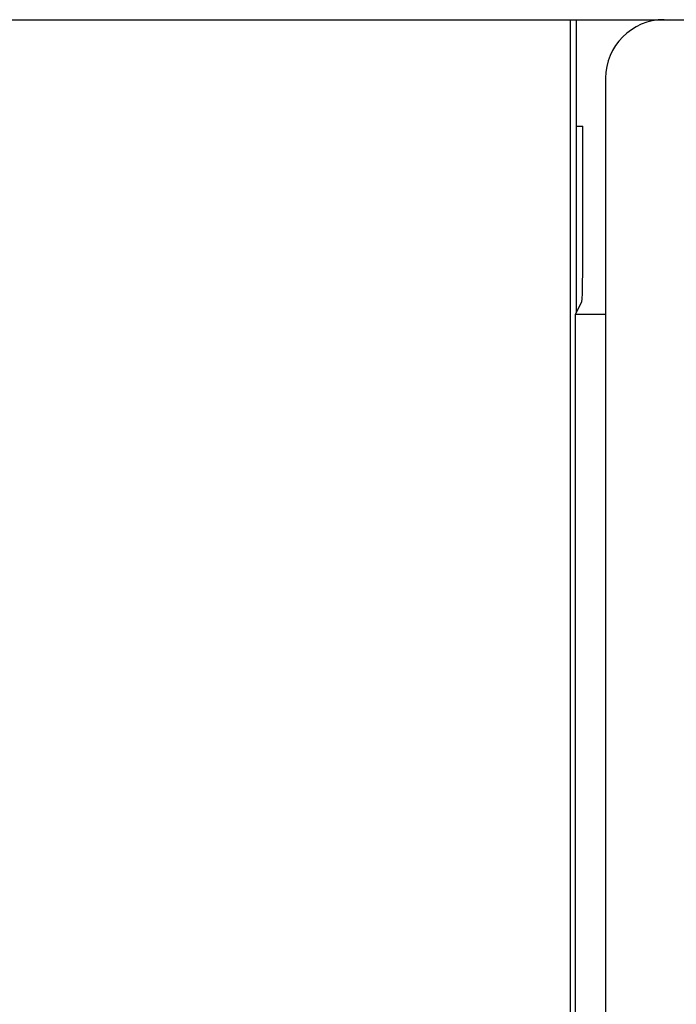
# Model space of a CAD drawing. Extents: x 0 to 1260, y 0 to 891.
# Tile 8 of 36: x 210 to 221, y 708 to 725. Entities that reach past the tile are written whole.
import ezdxf

# ---------------------------------------------------------------- set-up
doc = ezdxf.new("R2010")
doc.units = 0
doc.header["$LTSCALE"] = 69.3
doc.layers.add('ALL_FEATURES', color=7, linetype='CONTINUOUS')

msp = doc.modelspace()

# ---------------------------------------------------------------- linework, layer by layer
at = {"layer": 'ALL_FEATURES', "color": 7, "linetype": 'CONTINUOUS'}
for p, q in [((160.75, 725.25), (258.75, 725.25)), ((219.145, 725.25), (219.145, 704.568)), ((219.25, 725.25), (219.25, 720.25)), ((219.75, 724.25), (219.75, 704.75)), ((219.25, 723.433), (219.364, 723.433)), ((219.236, 720.222), (219.346, 720.442)), ((219.75, 720.222), (219.236, 720.222))]:
    msp.add_line(p, q, dxfattribs=at)
for points in [[(219.346, 720.442), (219.351, 720.483), (219.355, 720.585), (219.358, 720.741), (219.361, 720.942), (219.362, 721.175), (219.364, 723.433)], [(219.211, 704.699), (219.216, 704.747), (219.222, 704.864), (219.227, 705.045), (219.231, 705.281), (219.234, 705.561), (219.235, 705.872), (219.236, 720.222)]]:
    msp.add_lwpolyline(points, dxfattribs=at)
msp.add_arc((220.75, 724.25), 1, 90, 180, dxfattribs=at)

doc.saveas('drawing.dxf')
